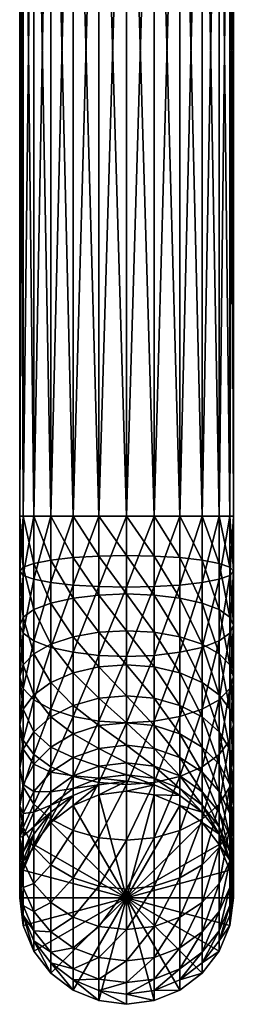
# Model space of a CAD drawing. Extents: x -0.03 to 0.041, y -0.18 to 0.031.
# Tile 1 of 24: x -0.011 to 0.012, y -0.18 to -0.075. Entities that reach past the tile are written whole.
import ezdxf

# ---------------------------------------------------------------- set-up
doc = ezdxf.new("R2010")
doc.units = 0
doc.layers.add('mesh', color=7, linetype='CONTINUOUS')

msp = doc.modelspace()

# ---------------------------------------------------------------- meshes
at = {"layer": 'mesh'}
mesh = msp.add_polyface(dxfattribs=at)
corners = [(0.01133, -0.12779, 0.28483), (0.01133, -0.02779, 0.28483), (0.01172, -0.12779, 0.28186), (0.01018, -0.12779, 0.2876), (0.01018, -0.02779, 0.2876), (0.00836, -0.12779, 0.28998), (0.00836, -0.02779, 0.28998), (0.00598, -0.12779, 0.2918), (0.00598, -0.02779, 0.2918), (0.00321, -0.12779, 0.29295), (0.00321, -0.02779, 0.29295), (0.00024, -0.12779, 0.29334), (0.00024, -0.02779, 0.29334), (-0.00273, -0.12779, 0.29295), (-0.00273, -0.02779, 0.29295), (-0.0055, -0.12779, 0.2918), (-0.0055, -0.02779, 0.2918), (-0.00787, -0.12779, 0.28998), (-0.00787, -0.02779, 0.28998), (-0.0097, -0.12779, 0.2876), (-0.0097, -0.02779, 0.2876), (-0.01084, -0.12779, 0.28483), (-0.01084, -0.02779, 0.28483), (-0.01123, -0.12779, 0.28186), (-0.01123, -0.02779, 0.28186), (-0.01084, -0.12779, 0.27889), (-0.01084, -0.02779, 0.27889), (-0.0097, -0.12779, 0.27613), (-0.0097, -0.02779, 0.27613), (0.00321, -0.13206, 0.27046), (0.00024, -0.12779, 0.27039), (0.00024, -0.13201, 0.27007), (0.00321, -0.12779, 0.27078), (0.00598, -0.13223, 0.2716), (0.00598, -0.12779, 0.27193), (0.00836, -0.1325, 0.2734), (0.00836, -0.12779, 0.27375), (0.01018, -0.13285, 0.27575), (0.01018, -0.12779, 0.27613), (0.01133, -0.13326, 0.27849), (0.01133, -0.12779, 0.27889), (0.01172, -0.1337, 0.28142), (0.01133, -0.13414, 0.28436), (0.01018, -0.13455, 0.2871), (0.00836, -0.1349, 0.28945), (0.00598, -0.13517, 0.29125), (0.00321, -0.13534, 0.29239), (0.00024, -0.1354, 0.29277), (-0.00273, -0.13534, 0.29239), (-0.0055, -0.13517, 0.29125), (-0.00787, -0.1349, 0.28945), (-0.0097, -0.13455, 0.2871), (-0.01084, -0.13414, 0.28436), (-0.01123, -0.1337, 0.28142), (-0.01084, -0.13326, 0.27849), (-0.0097, -0.13285, 0.27575), (-0.00787, -0.1325, 0.2734), (-0.00787, -0.12779, 0.27375), (-0.0055, -0.13223, 0.2716), (-0.0055, -0.12779, 0.27193), (-0.00273, -0.13206, 0.27046), (-0.00273, -0.12779, 0.27078)]
mesh.append_faces([[corners[k] for k in face] for face in [(0, 1, 2, 2), (3, 4, 0, 0), (5, 6, 3, 3), (7, 8, 5, 5), (9, 10, 7, 7), (11, 12, 9, 9), (13, 14, 11, 11), (15, 16, 13, 13), (17, 18, 15, 15), (19, 20, 17, 17), (21, 22, 19, 19), (23, 24, 21, 21), (25, 26, 23, 23), (27, 28, 25, 25), (29, 30, 31, 31), (29, 32, 30, 30), (33, 32, 29, 29), (33, 34, 32, 32), (35, 36, 34, 34), (37, 38, 36, 36), (39, 40, 38, 38), (41, 2, 40, 40), (42, 0, 2, 2), (43, 3, 0, 0), (44, 5, 3, 3), (45, 7, 5, 5), (46, 9, 7, 7), (47, 11, 9, 9), (48, 13, 11, 11), (49, 15, 13, 13), (50, 17, 15, 15), (51, 19, 17, 17), (52, 21, 19, 19), (53, 23, 21, 21), (54, 25, 23, 23), (55, 27, 25, 25), (56, 57, 27, 27), (58, 59, 57, 57), (60, 61, 59, 59), (31, 61, 60, 60), (31, 30, 61, 61)]])
mesh = msp.add_polyface(dxfattribs=at)
corners = [(0.01133, -0.12779, 0.28483), (0.01018, -0.02779, 0.2876), (0.01133, -0.02779, 0.28483), (0.01018, -0.12779, 0.2876), (0.00836, -0.02779, 0.28998), (0.00836, -0.12779, 0.28998), (0.00598, -0.02779, 0.2918), (0.00598, -0.12779, 0.2918), (0.00321, -0.02779, 0.29295), (0.00321, -0.12779, 0.29295), (0.00024, -0.02779, 0.29334), (0.00024, -0.12779, 0.29334), (-0.00273, -0.02779, 0.29295), (-0.00273, -0.12779, 0.29295), (-0.0055, -0.02779, 0.2918), (-0.0055, -0.12779, 0.2918), (-0.00787, -0.02779, 0.28998), (-0.00787, -0.12779, 0.28998), (-0.0097, -0.02779, 0.2876), (-0.0097, -0.12779, 0.2876), (-0.01084, -0.02779, 0.28483), (-0.01084, -0.12779, 0.28483), (-0.01123, -0.02779, 0.28186), (-0.01123, -0.12779, 0.28186), (-0.01084, -0.02779, 0.27889), (-0.01084, -0.12779, 0.27889), (-0.0097, -0.02779, 0.27613), (-0.0097, -0.12779, 0.27613), (-0.00787, -0.02779, 0.27375), (-0.00787, -0.12779, 0.27375), (-0.0055, -0.02779, 0.27193), (-0.0055, -0.12779, 0.27193), (-0.00273, -0.02779, 0.27078), (-0.00273, -0.12779, 0.27078), (0.00024, -0.02779, 0.27039), (0.00024, -0.12779, 0.27039), (0.00321, -0.02779, 0.27078), (0.00321, -0.12779, 0.27078), (0.00598, -0.02779, 0.27193), (0.00598, -0.12779, 0.27193), (0.00836, -0.02779, 0.27375), (0.00836, -0.12779, 0.27375), (0.01018, -0.02779, 0.27613), (0.01018, -0.12779, 0.27613), (0.01133, -0.02779, 0.27889), (0.01133, -0.12779, 0.27889), (0.01172, -0.02779, 0.28186), (0.01172, -0.12779, 0.28186), (-0.00218, -0.0299, 0.02943), (-0.00057, -0.03028, 0.00066), (-0.00222, -0.03013, 0.00066), (0.00402, -0.02976, 0.02945), (0.00157, -0.03026, 0.00066), (0.00024, -0.03019, 0.03921), (-0.00032, -0.03008, 0.03712), (-0.00084, -0.03007, 0.03733), (0.0008, -0.03008, 0.03712), (0.00132, -0.03007, 0.03733), (0.00024, -0.03009, 0.03704)]
mesh.append_faces([[corners[k] for k in face] for face in [(0, 1, 2, 2), (3, 4, 1, 1), (5, 6, 4, 4), (7, 8, 6, 6), (9, 10, 8, 8), (11, 12, 10, 10), (13, 14, 12, 12), (15, 16, 14, 14), (17, 18, 16, 16), (19, 20, 18, 18), (21, 22, 20, 20), (23, 24, 22, 22), (25, 26, 24, 24), (27, 28, 26, 26), (29, 28, 27, 27), (29, 30, 28, 28), (31, 30, 29, 29), (31, 32, 30, 30), (33, 32, 31, 31), (33, 34, 32, 32), (35, 34, 33, 33), (35, 36, 34, 34), (37, 36, 35, 35), (37, 38, 36, 36), (39, 38, 37, 37), (39, 40, 38, 38), (41, 40, 39, 39), (41, 42, 40, 40), (43, 42, 41, 41), (43, 44, 42, 42), (45, 44, 43, 43), (45, 46, 44, 44), (47, 46, 45, 45), (47, 2, 46, 46), (48, 49, 50, 50), (51, 52, 49, 49), (53, 54, 55, 55), (56, 53, 57, 57), (53, 56, 58, 58), (53, 58, 54, 54)]])
mesh = msp.add_polyface(dxfattribs=at)
corners = [(0.00321, -0.13624, 0.26952), (0.00024, -0.13201, 0.27007), (0.00024, -0.13613, 0.26914), (0.00321, -0.13206, 0.27046), (0.00598, -0.13658, 0.27061), (0.00598, -0.13223, 0.2716), (0.00836, -0.13711, 0.27236), (0.00836, -0.1325, 0.2734), (0.01018, -0.13781, 0.27463), (0.01018, -0.13285, 0.27575), (0.01133, -0.13862, 0.27728), (0.01133, -0.13326, 0.27849), (0.01172, -0.13948, 0.28012), (0.01172, -0.1337, 0.28142), (0.01133, -0.14035, 0.28296), (0.01133, -0.13414, 0.28436), (-0.01123, -0.13948, 0.28012), (-0.01123, -0.1337, 0.28142), (-0.01084, -0.13414, 0.28436), (-0.01084, -0.13862, 0.27728), (-0.01084, -0.13326, 0.27849), (-0.0097, -0.13781, 0.27463), (-0.0097, -0.13285, 0.27575), (-0.00787, -0.13711, 0.27236), (-0.00787, -0.1325, 0.2734), (-0.0055, -0.13658, 0.27061), (-0.0055, -0.13223, 0.2716), (-0.00273, -0.13624, 0.26952), (-0.00273, -0.13206, 0.27046), (0.00598, -0.12779, 0.27193), (0.00836, -0.12779, 0.27375), (0.01018, -0.12779, 0.27613), (0.01133, -0.12779, 0.27889), (0.01172, -0.12779, 0.28186), (0.01018, -0.13455, 0.2871), (0.01133, -0.12779, 0.28483), (0.00836, -0.1349, 0.28945), (0.01018, -0.12779, 0.2876), (0.00598, -0.13517, 0.29125), (0.00836, -0.12779, 0.28998), (0.00321, -0.13534, 0.29239), (0.00598, -0.12779, 0.2918), (0.00024, -0.1354, 0.29277), (0.00321, -0.12779, 0.29295), (-0.00273, -0.13534, 0.29239), (0.00024, -0.12779, 0.29334), (-0.0055, -0.13517, 0.29125), (-0.00273, -0.12779, 0.29295), (-0.00787, -0.1349, 0.28945), (-0.0055, -0.12779, 0.2918), (-0.0097, -0.13455, 0.2871), (-0.00787, -0.12779, 0.28998), (-0.0097, -0.12779, 0.2876), (-0.01084, -0.12779, 0.28483), (-0.01123, -0.12779, 0.28186), (-0.01084, -0.12779, 0.27889), (-0.0097, -0.12779, 0.27613), (-0.00787, -0.12779, 0.27375), (-0.0055, -0.12779, 0.27193)]
mesh.append_faces([[corners[k] for k in face] for face in [(0, 1, 2, 2), (0, 3, 1, 1), (4, 3, 0, 0), (4, 5, 3, 3), (6, 5, 4, 4), (6, 7, 5, 5), (8, 9, 7, 7), (10, 11, 9, 9), (12, 13, 11, 11), (14, 15, 13, 13), (16, 17, 18, 18), (19, 20, 17, 17), (21, 22, 20, 20), (23, 24, 22, 22), (25, 26, 24, 24), (27, 26, 25, 25), (27, 28, 26, 26), (2, 28, 27, 27), (2, 1, 28, 28), (7, 29, 5, 5), (9, 30, 7, 7), (11, 31, 9, 9), (13, 32, 11, 11), (15, 33, 13, 13), (34, 35, 15, 15), (36, 37, 34, 34), (38, 39, 36, 36), (40, 41, 38, 38), (42, 43, 40, 40), (44, 45, 42, 42), (46, 47, 44, 44), (48, 49, 46, 46), (50, 51, 48, 48), (18, 52, 50, 50), (17, 53, 18, 18), (20, 54, 17, 17), (22, 55, 20, 20), (24, 56, 22, 22), (26, 57, 24, 24), (28, 58, 26, 26)]])
mesh = msp.add_polyface(dxfattribs=at)
corners = [(-0.0097, -0.14695, 0.27027), (-0.0097, -0.14254, 0.27279), (-0.01084, -0.14373, 0.27529), (-0.00787, -0.14562, 0.2683), (-0.00787, -0.14152, 0.27064), (-0.0055, -0.1446, 0.26679), (-0.0055, -0.14073, 0.269), (-0.00273, -0.14396, 0.26584), (-0.00273, -0.14024, 0.26796), (0.00024, -0.14374, 0.26551), (0.00024, -0.14007, 0.26761), (-0.0055, -0.14929, 0.28694), (-0.0055, -0.14239, 0.28962), (-0.00273, -0.14272, 0.29072), (-0.00787, -0.1485, 0.28529), (-0.00787, -0.14186, 0.28788), (-0.0097, -0.14748, 0.28315), (-0.0097, -0.14116, 0.2856), (-0.01084, -0.14629, 0.28065), (-0.01084, -0.14035, 0.28296), (-0.01123, -0.14501, 0.27797), (-0.01123, -0.13948, 0.28012), (-0.01084, -0.13862, 0.27728), (-0.0097, -0.13781, 0.27463), (-0.00787, -0.13711, 0.27236), (-0.0055, -0.13658, 0.27061), (-0.00273, -0.13624, 0.26952), (0.00024, -0.13613, 0.26914), (0.00024, -0.1354, 0.29277), (0.00024, -0.14284, 0.29109), (-0.00273, -0.13534, 0.29239), (-0.0055, -0.13517, 0.29125), (-0.00787, -0.1349, 0.28945), (-0.0097, -0.13455, 0.2871), (-0.01084, -0.13414, 0.28436), (-0.01123, -0.1337, 0.28142), (-0.01084, -0.13326, 0.27849), (-0.0097, -0.13285, 0.27575), (-0.00787, -0.1325, 0.2734)]
mesh.append_faces([[corners[k] for k in face] for face in [(0, 1, 2, 2), (3, 4, 1, 1), (5, 4, 3, 3), (5, 6, 4, 4), (7, 6, 5, 5), (7, 8, 6, 6), (9, 8, 7, 7), (9, 10, 8, 8), (11, 12, 13, 13), (14, 15, 12, 12), (16, 17, 15, 15), (18, 19, 17, 17), (20, 19, 18, 18), (20, 21, 19, 19), (2, 21, 20, 20), (2, 22, 21, 21), (1, 22, 2, 2), (1, 23, 22, 22), (4, 23, 1, 1), (4, 24, 23, 23), (6, 24, 4, 4), (6, 25, 24, 24), (8, 25, 6, 6), (8, 26, 25, 25), (10, 26, 8, 8), (10, 27, 26, 26), (13, 28, 29, 29), (13, 30, 28, 28), (12, 30, 13, 13), (12, 31, 30, 30), (15, 31, 12, 12), (15, 32, 31, 31), (17, 32, 15, 15), (17, 33, 32, 32), (19, 33, 17, 17), (19, 34, 33, 33), (21, 34, 19, 19), (22, 35, 21, 21), (23, 36, 22, 22), (24, 37, 23, 23), (25, 38, 24, 24)]])
mesh = msp.add_polyface(dxfattribs=at)
corners = [(0.00321, -0.14396, 0.26584), (0.00024, -0.14007, 0.26761), (0.00024, -0.14374, 0.26551), (0.00321, -0.14024, 0.26796), (0.00598, -0.1446, 0.26679), (0.00598, -0.14073, 0.269), (0.00836, -0.14562, 0.2683), (0.00836, -0.14152, 0.27064), (0.01018, -0.14695, 0.27027), (0.01018, -0.14254, 0.27279), (0.01133, -0.14849, 0.27257), (0.01133, -0.14373, 0.27529), (0.00024, -0.13613, 0.26914), (0.00321, -0.13624, 0.26952), (0.00598, -0.13658, 0.27061), (0.00836, -0.13711, 0.27236), (0.01018, -0.13781, 0.27463), (0.01133, -0.13862, 0.27728), (0.01172, -0.14501, 0.27797), (0.01172, -0.13948, 0.28012), (0.01133, -0.14629, 0.28065), (0.01133, -0.14035, 0.28296), (0.01018, -0.14748, 0.28315), (0.01018, -0.14116, 0.2856), (0.00836, -0.1485, 0.28529), (0.00836, -0.14186, 0.28788), (0.00598, -0.14929, 0.28694), (0.00598, -0.14239, 0.28962), (0.00321, -0.14978, 0.28797), (0.00321, -0.14272, 0.29072), (0.00024, -0.14995, 0.28833), (0.00024, -0.14284, 0.29109), (0.00836, -0.1325, 0.2734), (0.01018, -0.13285, 0.27575), (0.01133, -0.13326, 0.27849), (0.01172, -0.1337, 0.28142), (0.01133, -0.13414, 0.28436), (0.01018, -0.13455, 0.2871), (0.00836, -0.1349, 0.28945), (0.00598, -0.13517, 0.29125), (0.00321, -0.13534, 0.29239), (0.00024, -0.1354, 0.29277)]
mesh.append_faces([[corners[k] for k in face] for face in [(0, 1, 2, 2), (0, 3, 1, 1), (4, 3, 0, 0), (4, 5, 3, 3), (6, 5, 4, 4), (6, 7, 5, 5), (8, 9, 7, 7), (10, 11, 9, 9), (3, 12, 1, 1), (3, 13, 12, 12), (5, 13, 3, 3), (5, 14, 13, 13), (7, 14, 5, 5), (7, 15, 14, 14), (9, 15, 7, 7), (9, 16, 15, 15), (11, 16, 9, 9), (11, 17, 16, 16), (18, 17, 11, 11), (18, 19, 17, 17), (20, 19, 18, 18), (20, 21, 19, 19), (22, 23, 21, 21), (24, 25, 23, 23), (26, 27, 25, 25), (28, 29, 27, 27), (30, 31, 29, 29), (16, 32, 15, 15), (17, 33, 16, 16), (19, 34, 17, 17), (21, 35, 19, 19), (23, 36, 21, 21), (23, 37, 36, 36), (25, 37, 23, 23), (25, 38, 37, 37), (27, 38, 25, 25), (27, 39, 38, 38), (29, 39, 27, 27), (29, 40, 39, 39), (31, 40, 29, 29), (31, 41, 40, 40)]])
mesh = msp.add_polyface(dxfattribs=at)
corners = [(0.00321, -0.1527, 0.25655), (0.00024, -0.14996, 0.25982), (0.00024, -0.15237, 0.25635), (0.00321, -0.15026, 0.26007), (0.00598, -0.15369, 0.25713), (0.00598, -0.15115, 0.26079), (0.00024, -0.14706, 0.2629), (0.00321, -0.14732, 0.26319), (0.00598, -0.1481, 0.26403), (0.00836, -0.15257, 0.26193), (0.00836, -0.14933, 0.26538), (0.01018, -0.15441, 0.26343), (0.01018, -0.15093, 0.26713), (0.00024, -0.14374, 0.26551), (0.00321, -0.14396, 0.26584), (0.00598, -0.1446, 0.26679), (0.00836, -0.14562, 0.2683), (0.01018, -0.14695, 0.27027), (0.01133, -0.1528, 0.26917), (0.01133, -0.14849, 0.27257), (0.01172, -0.15481, 0.27136), (0.01172, -0.15015, 0.27503), (0.00836, -0.14152, 0.27064), (0.01018, -0.14254, 0.27279), (0.01133, -0.14373, 0.27529), (0.01172, -0.14501, 0.27797), (0.01133, -0.15181, 0.27749), (0.01133, -0.14629, 0.28065), (0.01018, -0.15336, 0.27978), (0.01018, -0.14748, 0.28315), (0.00836, -0.15469, 0.28176), (0.00836, -0.1485, 0.28529), (0.00598, -0.15571, 0.28327), (0.00598, -0.14929, 0.28694), (0.00321, -0.15635, 0.28422), (0.00321, -0.14978, 0.28797), (0.00024, -0.15657, 0.28454), (0.00024, -0.14995, 0.28833), (0.01133, -0.14035, 0.28296), (0.01018, -0.14116, 0.2856), (0.00836, -0.14186, 0.28788), (0.00598, -0.14239, 0.28962), (0.00321, -0.14272, 0.29072)]
mesh.append_faces([[corners[k] for k in face] for face in [(0, 1, 2, 2), (0, 3, 1, 1), (4, 5, 3, 3), (3, 6, 1, 1), (3, 7, 6, 6), (5, 7, 3, 3), (5, 8, 7, 7), (9, 8, 5, 5), (9, 10, 8, 8), (11, 10, 9, 9), (11, 12, 10, 10), (7, 13, 6, 6), (7, 14, 13, 13), (8, 14, 7, 7), (8, 15, 14, 14), (10, 15, 8, 8), (10, 16, 15, 15), (12, 16, 10, 10), (12, 17, 16, 16), (18, 17, 12, 12), (18, 19, 17, 17), (20, 21, 19, 19), (17, 22, 16, 16), (19, 23, 17, 17), (21, 24, 19, 19), (21, 25, 24, 24), (26, 25, 21, 21), (26, 27, 25, 25), (28, 27, 26, 26), (28, 29, 27, 27), (30, 29, 28, 28), (30, 31, 29, 29), (32, 33, 31, 31), (34, 35, 33, 33), (36, 37, 35, 35), (29, 38, 27, 27), (31, 39, 29, 29), (33, 40, 31, 31), (35, 41, 33, 33), (37, 42, 35, 35)]])
mesh = msp.add_polyface(dxfattribs=at)
corners = [(-0.00273, -0.1527, 0.25655), (-0.00273, -0.15026, 0.26007), (-0.0055, -0.15115, 0.26079), (0.00024, -0.15237, 0.25635), (0.00024, -0.14996, 0.25982), (-0.00787, -0.15257, 0.26193), (-0.00787, -0.14933, 0.26538), (-0.0097, -0.15093, 0.26713), (-0.0055, -0.1481, 0.26403), (-0.00273, -0.14732, 0.26319), (0.00024, -0.14706, 0.2629), (-0.01123, -0.15481, 0.27136), (-0.01123, -0.15015, 0.27503), (-0.01084, -0.15181, 0.27749), (-0.01084, -0.1528, 0.26917), (-0.01084, -0.14849, 0.27257), (-0.0097, -0.14695, 0.27027), (-0.00787, -0.14562, 0.2683), (-0.0055, -0.1446, 0.26679), (-0.00273, -0.14396, 0.26584), (0.00024, -0.14374, 0.26551), (-0.00273, -0.15635, 0.28422), (-0.00273, -0.14978, 0.28797), (0.00024, -0.14995, 0.28833), (-0.0055, -0.15571, 0.28327), (-0.0055, -0.14929, 0.28694), (-0.00787, -0.15469, 0.28176), (-0.00787, -0.1485, 0.28529), (-0.0097, -0.15336, 0.27978), (-0.0097, -0.14748, 0.28315), (-0.01084, -0.14629, 0.28065), (-0.01123, -0.14501, 0.27797), (-0.01084, -0.14373, 0.27529), (-0.0097, -0.14254, 0.27279), (0.00024, -0.14284, 0.29109), (-0.00273, -0.14272, 0.29072), (-0.0055, -0.14239, 0.28962), (-0.00787, -0.14186, 0.28788), (-0.0097, -0.14116, 0.2856)]
mesh.append_faces([[corners[k] for k in face] for face in [(0, 1, 2, 2), (3, 1, 0, 0), (3, 4, 1, 1), (5, 6, 7, 7), (2, 6, 5, 5), (2, 8, 6, 6), (1, 8, 2, 2), (1, 9, 8, 8), (4, 9, 1, 1), (4, 10, 9, 9), (11, 12, 13, 13), (14, 15, 12, 12), (7, 15, 14, 14), (7, 16, 15, 15), (6, 16, 7, 7), (6, 17, 16, 16), (8, 17, 6, 6), (8, 18, 17, 17), (9, 18, 8, 8), (9, 19, 18, 18), (10, 19, 9, 9), (10, 20, 19, 19), (21, 22, 23, 23), (24, 25, 22, 22), (26, 27, 25, 25), (28, 29, 27, 27), (13, 29, 28, 28), (13, 30, 29, 29), (12, 30, 13, 13), (12, 31, 30, 30), (15, 31, 12, 12), (15, 32, 31, 31), (16, 32, 15, 15), (17, 33, 16, 16), (22, 34, 23, 23), (22, 35, 34, 34), (25, 35, 22, 22), (27, 36, 25, 25), (29, 37, 27, 27), (30, 38, 29, 29)]])
mesh = msp.add_polyface(dxfattribs=at)
corners = [(-0.0097, -0.16302, 0.23241), (-0.00787, -0.15955, 0.24465), (-0.0097, -0.16192, 0.24486), (-0.00787, -0.16065, 0.2322), (-0.0055, -0.15774, 0.24449), (-0.0097, -0.1611, 0.24987), (-0.01084, -0.1638, 0.25052), (-0.00787, -0.15879, 0.24932), (-0.01084, -0.16212, 0.25574), (-0.0097, -0.15956, 0.25471), (-0.00787, -0.15735, 0.25382), (-0.01084, -0.15969, 0.26066), (-0.01123, -0.16225, 0.26217), (-0.0097, -0.15731, 0.25926), (-0.00787, -0.15526, 0.25805), (-0.01084, -0.16481, 0.26368), (-0.01084, -0.16118, 0.26891), (-0.0097, -0.16333, 0.27065), (-0.01123, -0.15887, 0.26704), (-0.01084, -0.15656, 0.26517), (-0.0097, -0.15441, 0.26343), (-0.00787, -0.15257, 0.26193), (-0.0097, -0.15869, 0.27559), (-0.00787, -0.16029, 0.27734), (-0.01084, -0.15682, 0.27355), (-0.01123, -0.15481, 0.27136), (-0.01084, -0.1528, 0.26917), (-0.0097, -0.15093, 0.26713), (-0.00787, -0.15469, 0.28176), (-0.0097, -0.15336, 0.27978), (-0.01084, -0.15181, 0.27749), (-0.01123, -0.15015, 0.27503), (-0.00787, -0.1485, 0.28529)]
mesh.append_faces([[corners[k] for k in face] for face in [(0, 1, 2, 2), (3, 1, 0, 0), (3, 4, 1, 1), (2, 5, 6, 6), (1, 5, 2, 2), (1, 7, 5, 5), (5, 8, 6, 6), (5, 9, 8, 8), (7, 9, 5, 5), (7, 10, 9, 9), (8, 11, 12, 12), (9, 11, 8, 8), (9, 13, 11, 11), (10, 13, 9, 9), (10, 14, 13, 13), (15, 16, 17, 17), (12, 18, 16, 16), (11, 18, 12, 12), (11, 19, 18, 18), (13, 19, 11, 11), (13, 20, 19, 19), (14, 20, 13, 13), (14, 21, 20, 20), (17, 22, 23, 23), (16, 22, 17, 17), (16, 24, 22, 22), (18, 24, 16, 16), (18, 25, 24, 24), (19, 25, 18, 18), (19, 26, 25, 25), (20, 26, 19, 19), (20, 27, 26, 26), (21, 27, 20, 20), (22, 28, 23, 23), (22, 29, 28, 28), (24, 29, 22, 22), (24, 30, 29, 29), (25, 30, 24, 24), (26, 31, 25, 25), (29, 32, 28, 28)]])
mesh = msp.add_polyface(dxfattribs=at)
corners = [(0.00321, -0.15769, 0.23194), (0.00321, -0.1566, 0.24439), (0.00024, -0.1573, 0.23191), (0.00598, -0.15774, 0.24449), (0.00024, -0.15553, 0.24853), (0.00024, -0.15621, 0.24436), (0.00321, -0.15591, 0.24862), (0.00598, -0.15702, 0.24889), (0.00024, -0.15424, 0.25256), (0.00321, -0.1546, 0.2527), (0.00598, -0.15566, 0.25313), (0.00836, -0.15879, 0.24932), (0.00836, -0.15735, 0.25382), (0.00024, -0.15237, 0.25635), (0.00321, -0.1527, 0.25655), (0.00598, -0.15369, 0.25713), (0.00836, -0.15526, 0.25805), (0.01018, -0.15956, 0.25471), (0.01018, -0.15731, 0.25926), (0.00321, -0.15026, 0.26007), (0.00598, -0.15115, 0.26079), (0.00836, -0.15257, 0.26193), (0.01018, -0.15441, 0.26343), (0.01133, -0.15969, 0.26066), (0.01133, -0.15656, 0.26517), (0.01018, -0.15093, 0.26713), (0.01133, -0.1528, 0.26917), (0.01172, -0.15887, 0.26704), (0.01172, -0.15481, 0.27136), (0.01133, -0.16118, 0.26891), (0.01133, -0.15682, 0.27355), (0.01133, -0.14849, 0.27257), (0.01172, -0.15015, 0.27503), (0.01133, -0.15181, 0.27749), (0.01018, -0.15869, 0.27559), (0.01018, -0.15336, 0.27978), (0.00836, -0.16029, 0.27734), (0.00836, -0.15469, 0.28176), (0.00598, -0.16152, 0.27869), (0.00598, -0.15571, 0.28327), (0.00836, -0.1485, 0.28529), (0.00321, -0.15635, 0.28422), (0.00598, -0.14929, 0.28694), (0.00024, -0.15657, 0.28454), (0.00321, -0.14978, 0.28797)]
mesh.append_faces([[corners[k] for k in face] for face in [(0, 1, 2, 2), (0, 3, 1, 1), (1, 4, 5, 5), (1, 6, 4, 4), (3, 6, 1, 1), (3, 7, 6, 6), (6, 8, 4, 4), (6, 9, 8, 8), (7, 9, 6, 6), (7, 10, 9, 9), (11, 10, 7, 7), (11, 12, 10, 10), (9, 13, 8, 8), (9, 14, 13, 13), (10, 14, 9, 9), (10, 15, 14, 14), (12, 15, 10, 10), (12, 16, 15, 15), (17, 18, 16, 16), (15, 19, 14, 14), (16, 20, 15, 15), (16, 21, 20, 20), (18, 21, 16, 16), (18, 22, 21, 21), (23, 22, 18, 18), (23, 24, 22, 22), (24, 25, 22, 22), (24, 26, 25, 25), (27, 26, 24, 24), (27, 28, 26, 26), (29, 30, 28, 28), (28, 31, 26, 26), (30, 32, 28, 28), (30, 33, 32, 32), (34, 33, 30, 30), (34, 35, 33, 33), (36, 37, 35, 35), (38, 39, 37, 37), (39, 40, 37, 37), (41, 42, 39, 39), (43, 44, 41, 41)]])
mesh = msp.add_polyface(dxfattribs=at)
corners = [(-0.0055, -0.15883, 0.23204), (-0.0055, -0.15774, 0.24449), (-0.00787, -0.16065, 0.2322), (-0.00273, -0.1566, 0.24439), (-0.00273, -0.15769, 0.23194), (0.00024, -0.15621, 0.24436), (0.00024, -0.1573, 0.23191), (0.00321, -0.1566, 0.24439), (0.00024, -0.16873, 0.23291), (0.00321, -0.15769, 0.23194), (-0.00787, -0.15879, 0.24932), (-0.00787, -0.15955, 0.24465), (-0.0055, -0.15702, 0.24889), (-0.00273, -0.15591, 0.24862), (0.00024, -0.15553, 0.24853), (-0.00787, -0.15735, 0.25382), (-0.0055, -0.15566, 0.25313), (-0.00273, -0.1546, 0.2527), (0.00024, -0.15424, 0.25256), (-0.00787, -0.15526, 0.25805), (-0.0055, -0.15369, 0.25713), (-0.00273, -0.1527, 0.25655), (0.00024, -0.15237, 0.25635), (-0.00787, -0.15257, 0.26193), (-0.0055, -0.15115, 0.26079), (-0.0055, -0.16659, 0.2733), (-0.0055, -0.16152, 0.27869), (-0.00273, -0.1623, 0.27953), (-0.00787, -0.16518, 0.27215), (-0.00787, -0.16029, 0.27734), (0.00024, -0.15657, 0.28454), (0.00024, -0.16256, 0.27982), (-0.00273, -0.15635, 0.28422), (-0.0055, -0.15571, 0.28327), (-0.00787, -0.15469, 0.28176), (0.00024, -0.14995, 0.28833), (-0.00273, -0.14978, 0.28797), (-0.0055, -0.14929, 0.28694)]
mesh.append_faces([[corners[k] for k in face] for face in [(0, 1, 2, 2), (0, 3, 1, 1), (4, 3, 0, 0), (4, 5, 3, 3), (6, 5, 4, 4), (6, 7, 5, 5), (8, 4, 0, 0), (8, 6, 4, 4), (9, 6, 8, 8), (1, 10, 11, 11), (1, 12, 10, 10), (3, 12, 1, 1), (3, 13, 12, 12), (5, 13, 3, 3), (5, 14, 13, 13), (12, 15, 10, 10), (12, 16, 15, 15), (13, 16, 12, 12), (13, 17, 16, 16), (14, 17, 13, 13), (14, 18, 17, 17), (16, 19, 15, 15), (16, 20, 19, 19), (17, 20, 16, 16), (17, 21, 20, 20), (18, 21, 17, 17), (18, 22, 21, 21), (20, 23, 19, 19), (20, 24, 23, 23), (21, 24, 20, 20), (25, 26, 27, 27), (28, 29, 26, 26), (27, 30, 31, 31), (27, 32, 30, 30), (26, 32, 27, 27), (26, 33, 32, 32), (29, 33, 26, 26), (29, 34, 33, 33), (32, 35, 30, 30), (33, 36, 32, 32), (34, 37, 33, 33)]])
mesh = msp.add_polyface(dxfattribs=at)
corners = [(0.00598, -0.15883, 0.23204), (0.00598, -0.15774, 0.24449), (0.00321, -0.15769, 0.23194), (0.00836, -0.15955, 0.24465), (0.00836, -0.16065, 0.2322), (0.01018, -0.16192, 0.24486), (0.01018, -0.16302, 0.23241), (0.01133, -0.16468, 0.2451), (0.00024, -0.16873, 0.23291), (0.00598, -0.15702, 0.24889), (0.00836, -0.15879, 0.24932), (0.01018, -0.1611, 0.24987), (0.01133, -0.1638, 0.25052), (0.00836, -0.15735, 0.25382), (0.01018, -0.15956, 0.25471), (0.01133, -0.16212, 0.25574), (0.00836, -0.15526, 0.25805), (0.01018, -0.15731, 0.25926), (0.01133, -0.15969, 0.26066), (0.01172, -0.16487, 0.25686), (0.01172, -0.16225, 0.26217), (0.01133, -0.15656, 0.26517), (0.01172, -0.15887, 0.26704), (0.01133, -0.16481, 0.26368), (0.01133, -0.16118, 0.26891), (0.01172, -0.15481, 0.27136), (0.01018, -0.16333, 0.27065), (0.01133, -0.15682, 0.27355), (0.01018, -0.15869, 0.27559), (0.00836, -0.16518, 0.27215), (0.00836, -0.16029, 0.27734), (0.00598, -0.16659, 0.2733), (0.00598, -0.16152, 0.27869), (0.00321, -0.16748, 0.27402), (0.00321, -0.1623, 0.27953), (0.01018, -0.15336, 0.27978), (0.00836, -0.15469, 0.28176), (0.00598, -0.15571, 0.28327), (0.00321, -0.15635, 0.28422), (0.00024, -0.16256, 0.27982), (0.00024, -0.15657, 0.28454)]
mesh.append_faces([[corners[k] for k in face] for face in [(0, 1, 2, 2), (0, 3, 1, 1), (4, 3, 0, 0), (4, 5, 3, 3), (6, 5, 4, 4), (6, 7, 5, 5), (8, 0, 2, 2), (8, 4, 0, 0), (3, 9, 1, 1), (3, 10, 9, 9), (5, 10, 3, 3), (5, 11, 10, 10), (7, 11, 5, 5), (7, 12, 11, 11), (11, 13, 10, 10), (11, 14, 13, 13), (12, 14, 11, 11), (12, 15, 14, 14), (14, 16, 13, 13), (15, 17, 14, 14), (15, 18, 17, 17), (19, 18, 15, 15), (19, 20, 18, 18), (20, 21, 18, 18), (20, 22, 21, 21), (23, 22, 20, 20), (23, 24, 22, 22), (24, 25, 22, 22), (26, 27, 24, 24), (26, 28, 27, 27), (29, 28, 26, 26), (29, 30, 28, 28), (31, 32, 30, 30), (33, 34, 32, 32), (30, 35, 28, 28), (32, 36, 30, 30), (34, 37, 32, 32), (34, 38, 37, 37), (39, 38, 34, 34), (39, 40, 38, 38)]])
mesh = msp.add_polyface(dxfattribs=at)
corners = [(-0.01084, -0.17169, 0.23317), (-0.01123, -0.16764, 0.24536), (-0.01084, -0.1706, 0.24562), (-0.01123, -0.16873, 0.23291), (-0.01084, -0.16468, 0.2451), (-0.01084, -0.16577, 0.23265), (-0.0097, -0.16192, 0.24486), (-0.0097, -0.16302, 0.23241), (0.00024, -0.16873, 0.23291), (-0.00787, -0.16065, 0.2322), (-0.0055, -0.15883, 0.23204), (-0.01084, -0.16957, 0.25191), (-0.01123, -0.16668, 0.25121), (-0.01084, -0.1638, 0.25052), (-0.01084, -0.16763, 0.25797), (-0.0097, -0.17019, 0.25901), (-0.01123, -0.16487, 0.25686), (-0.01084, -0.16212, 0.25574), (-0.0097, -0.16719, 0.26509), (-0.00787, -0.16924, 0.26629), (-0.01084, -0.16481, 0.26368), (-0.01123, -0.16225, 0.26217), (-0.00273, -0.1718, 0.2678), (-0.00273, -0.16748, 0.27402), (0.00024, -0.16779, 0.27427), (-0.0055, -0.17081, 0.26722), (-0.0055, -0.16659, 0.2733), (-0.00787, -0.16518, 0.27215), (-0.0097, -0.16333, 0.27065), (-0.01084, -0.16118, 0.26891), (-0.00273, -0.1623, 0.27953), (0.00024, -0.16256, 0.27982), (-0.0055, -0.16152, 0.27869), (-0.00787, -0.16029, 0.27734)]
mesh.append_faces([[corners[k] for k in face] for face in [(0, 1, 2, 2), (3, 1, 0, 0), (3, 4, 1, 1), (5, 4, 3, 3), (5, 6, 4, 4), (7, 6, 5, 5), (8, 7, 5, 5), (8, 9, 7, 7), (10, 9, 8, 8), (8, 3, 0, 0), (5, 3, 8, 8), (1, 11, 2, 2), (1, 12, 11, 11), (4, 12, 1, 1), (4, 13, 12, 12), (6, 13, 4, 4), (11, 14, 15, 15), (12, 14, 11, 11), (12, 16, 14, 14), (13, 16, 12, 12), (13, 17, 16, 16), (15, 18, 19, 19), (14, 18, 15, 15), (14, 20, 18, 18), (16, 20, 14, 14), (16, 21, 20, 20), (17, 21, 16, 16), (22, 23, 24, 24), (25, 23, 22, 22), (25, 26, 23, 23), (19, 26, 25, 25), (19, 27, 26, 26), (18, 27, 19, 19), (18, 28, 27, 27), (20, 28, 18, 18), (21, 29, 20, 20), (23, 30, 31, 31), (26, 30, 23, 23), (27, 32, 26, 26), (28, 33, 27, 27)]])
mesh = msp.add_polyface(dxfattribs=at)
corners = [(0.01133, -0.16577, 0.23265), (0.01133, -0.16468, 0.2451), (0.01018, -0.16302, 0.23241), (0.01172, -0.16764, 0.24536), (0.01172, -0.16873, 0.23291), (0.01133, -0.1706, 0.24562), (0.01133, -0.17169, 0.23317), (0.00024, -0.16873, 0.23291), (0.00836, -0.16065, 0.2322), (0.01133, -0.1638, 0.25052), (0.01172, -0.16668, 0.25121), (0.01133, -0.16957, 0.25191), (0.01133, -0.16212, 0.25574), (0.01172, -0.16487, 0.25686), (0.01133, -0.16763, 0.25797), (0.01018, -0.17226, 0.25255), (0.01018, -0.17019, 0.25901), (0.01172, -0.16225, 0.26217), (0.01133, -0.16481, 0.26368), (0.01018, -0.16719, 0.26509), (0.00836, -0.1724, 0.2599), (0.00836, -0.16924, 0.26629), (0.00598, -0.17409, 0.26058), (0.00598, -0.17081, 0.26722), (0.01133, -0.16118, 0.26891), (0.01018, -0.16333, 0.27065), (0.00836, -0.16518, 0.27215), (0.00598, -0.16659, 0.2733), (0.00321, -0.1718, 0.2678), (0.00321, -0.16748, 0.27402), (0.00024, -0.17214, 0.268), (0.00024, -0.16779, 0.27427), (0.00836, -0.16029, 0.27734), (0.00598, -0.16152, 0.27869), (0.00321, -0.1623, 0.27953), (0.00024, -0.16256, 0.27982), (-0.00273, -0.16748, 0.27402)]
mesh.append_faces([[corners[k] for k in face] for face in [(0, 1, 2, 2), (0, 3, 1, 1), (4, 3, 0, 0), (4, 5, 3, 3), (6, 5, 4, 4), (7, 0, 2, 2), (7, 4, 0, 0), (6, 4, 7, 7), (2, 8, 7, 7), (3, 9, 1, 1), (3, 10, 9, 9), (5, 10, 3, 3), (5, 11, 10, 10), (10, 12, 9, 9), (10, 13, 12, 12), (11, 13, 10, 10), (11, 14, 13, 13), (15, 14, 11, 11), (15, 16, 14, 14), (14, 17, 13, 13), (14, 18, 17, 17), (16, 18, 14, 14), (16, 19, 18, 18), (20, 19, 16, 16), (20, 21, 19, 19), (22, 23, 21, 21), (19, 24, 18, 18), (19, 25, 24, 24), (21, 25, 19, 19), (21, 26, 25, 25), (23, 26, 21, 21), (23, 27, 26, 26), (28, 27, 23, 23), (28, 29, 27, 27), (30, 29, 28, 28), (30, 31, 29, 29), (27, 32, 26, 26), (29, 33, 27, 27), (31, 34, 29, 29), (31, 35, 34, 34), (36, 35, 31, 31)]])
mesh = msp.add_polyface(dxfattribs=at)
corners = [(0.01133, -0.17169, 0.23317), (0.01018, -0.17335, 0.24587), (0.01133, -0.1706, 0.24562), (0.01018, -0.17445, 0.23341), (0.00836, -0.17572, 0.24607), (0.00836, -0.17681, 0.23362), (0.00598, -0.17754, 0.24623), (0.00598, -0.17863, 0.23378), (0.00321, -0.17868, 0.24633), (0.00321, -0.17977, 0.23388), (0.00024, -0.17907, 0.24637), (0.00024, -0.18016, 0.23392), (0.00024, -0.16873, 0.23291), (0.01133, -0.16957, 0.25191), (0.01018, -0.17226, 0.25255), (0.00836, -0.17457, 0.25311), (0.00598, -0.17635, 0.25354), (0.00321, -0.17746, 0.2538), (0.00024, -0.17784, 0.2539), (0.01018, -0.17019, 0.25901), (0.00836, -0.1724, 0.2599), (0.00598, -0.17409, 0.26058), (0.00321, -0.17515, 0.26101), (0.00024, -0.17551, 0.26116), (0.00836, -0.16924, 0.26629), (0.00598, -0.17081, 0.26722), (0.00321, -0.1718, 0.2678), (0.00024, -0.17214, 0.268), (-0.00273, -0.17515, 0.26101), (-0.00273, -0.1718, 0.2678), (0.00024, -0.16779, 0.27427)]
mesh.append_faces([[corners[k] for k in face] for face in [(0, 1, 2, 2), (3, 1, 0, 0), (3, 4, 1, 1), (5, 4, 3, 3), (5, 6, 4, 4), (7, 6, 5, 5), (7, 8, 6, 6), (9, 8, 7, 7), (9, 10, 8, 8), (11, 10, 9, 9), (12, 9, 7, 7), (12, 11, 9, 9), (12, 3, 0, 0), (12, 5, 3, 3), (7, 5, 12, 12), (1, 13, 2, 2), (1, 14, 13, 13), (4, 14, 1, 1), (4, 15, 14, 14), (6, 15, 4, 4), (6, 16, 15, 15), (8, 16, 6, 6), (8, 17, 16, 16), (10, 17, 8, 8), (10, 18, 17, 17), (15, 19, 14, 14), (15, 20, 19, 19), (16, 20, 15, 15), (16, 21, 20, 20), (17, 21, 16, 16), (17, 22, 21, 21), (18, 22, 17, 17), (18, 23, 22, 22), (21, 24, 20, 20), (22, 25, 21, 21), (22, 26, 25, 25), (23, 26, 22, 22), (23, 27, 26, 26), (28, 27, 23, 23), (29, 30, 27, 27)]])
mesh = msp.add_polyface(dxfattribs=at)
corners = [(-0.00273, -0.17977, 0.23388), (-0.00273, -0.17868, 0.24633), (0.00024, -0.18016, 0.23392), (-0.0055, -0.17754, 0.24623), (-0.0055, -0.17863, 0.23378), (-0.00787, -0.17572, 0.24607), (-0.00787, -0.17681, 0.23362), (-0.0097, -0.17335, 0.24587), (-0.0097, -0.17445, 0.23341), (-0.01084, -0.1706, 0.24562), (-0.01084, -0.17169, 0.23317), (0.00024, -0.17907, 0.24637), (0.00024, -0.16873, 0.23291), (0.00024, -0.17784, 0.2539), (-0.00273, -0.17746, 0.2538), (-0.0055, -0.17635, 0.25354), (-0.00787, -0.17457, 0.25311), (-0.0097, -0.17226, 0.25255), (-0.01084, -0.16957, 0.25191), (0.00024, -0.17551, 0.26116), (-0.00273, -0.17515, 0.26101), (-0.0055, -0.17409, 0.26058), (-0.00787, -0.1724, 0.2599), (-0.0097, -0.17019, 0.25901), (-0.00273, -0.1718, 0.2678), (0.00024, -0.17214, 0.268), (-0.0055, -0.17081, 0.26722), (-0.00787, -0.16924, 0.26629)]
mesh.append_faces([[corners[k] for k in face] for face in [(0, 1, 2, 2), (0, 3, 1, 1), (4, 3, 0, 0), (4, 5, 3, 3), (6, 5, 4, 4), (6, 7, 5, 5), (8, 7, 6, 6), (8, 9, 7, 7), (10, 9, 8, 8), (2, 1, 11, 11), (12, 10, 8, 8), (12, 4, 0, 0), (12, 6, 4, 4), (8, 6, 12, 12), (0, 2, 12, 12), (1, 13, 11, 11), (1, 14, 13, 13), (3, 14, 1, 1), (3, 15, 14, 14), (5, 15, 3, 3), (5, 16, 15, 15), (7, 16, 5, 5), (7, 17, 16, 16), (9, 17, 7, 7), (9, 18, 17, 17), (14, 19, 13, 13), (14, 20, 19, 19), (15, 20, 14, 14), (15, 21, 20, 20), (16, 21, 15, 15), (16, 22, 21, 21), (17, 22, 16, 16), (17, 23, 22, 22), (18, 23, 17, 17), (20, 24, 25, 25), (21, 24, 20, 20), (21, 26, 24, 24), (22, 26, 21, 21), (22, 27, 26, 26), (23, 27, 22, 22)]])

doc.saveas('drawing.dxf')
